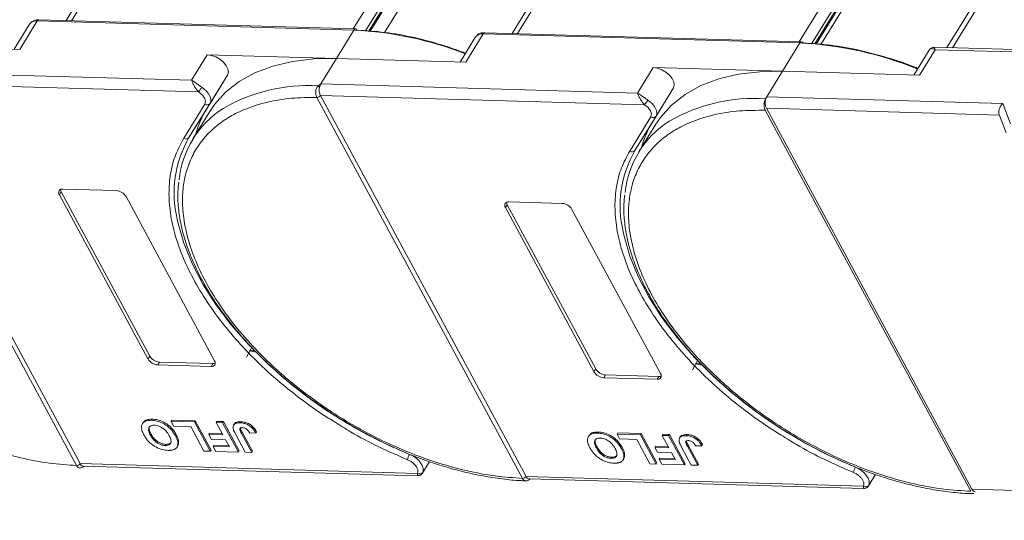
# Model space of a CAD drawing. Header units: millimetres. Extents: x 2854 to 4324, y 357 to 1390.
# Tile 42 of 45: x 4008 to 4092, y 1103 to 1146. Entities that reach past the tile are written whole.
import ezdxf

# ---------------------------------------------------------------- set-up
doc = ezdxf.new("R2010")
doc.units = ezdxf.units.MM
doc.linetypes.add('PHANTOM2', pattern=[31.75, 15.875, -3.175, 3.175, -3.175, 3.175, -3.175])

msp = doc.modelspace()

# ---------------------------------------------------------------- linework, layer by layer
at = {"color": 7, "linetype": 'Continuous', "lineweight": 15}
for p, q in [((4040.759, 1193.59), (4011.495, 1146.118)), ((4011.968, 1146.104), (4041.448, 1193.925)), ((4065.631, 1193.23), (4036.151, 1145.409)), ((4037.21, 1145.239), (4066.474, 1192.711)), ((4037.487, 1145.217), (4066.609, 1192.459)), ((4079.036, 1192.489), (4049.772, 1145.018)), ((4050.245, 1145.004), (4079.724, 1192.825)), ((4037.602, 1145.208), (4066.622, 1192.284)), ((4038.839, 1145.109), (4067.725, 1191.966)), ((4103.908, 1192.13), (4074.428, 1144.309)), ((4075.486, 1144.139), (4104.751, 1191.61)), ((4087.577, 1143.786), (4117.144, 1191.749)), ((4075.764, 1144.117), (4104.886, 1191.359)), ((4075.878, 1144.108), (4104.899, 1191.183)), ((4076.285, 1144.075), (4105.145, 1190.89)), ((4116.456, 1191.413), (4087.104, 1143.799)), ((4007.522, 1143.654), (4009.022, 1146.087)), ((4009.022, 1146.087), (4036.209, 1145.305)), ((4036.355, 1145.403), (4009.168, 1146.185)), ((4008.373, 1145.815), (4007.049, 1143.668)), ((4036.209, 1145.305), (4034.709, 1142.872)), ((4074.631, 1144.303), (4047.444, 1145.085)), ((4046.65, 1144.715), (4045.326, 1142.567)), ((4045.799, 1142.554), (4047.299, 1144.986)), ((4047.299, 1144.986), (4074.486, 1144.205)), ((3996.432, 1143.973), (4007.522, 1143.654)), ((4074.486, 1144.205), (4072.986, 1141.772)), ((4085.585, 1143.597), (4084.26, 1141.448)), ((4084.734, 1141.434), (4086.083, 1143.624)), ((4126.615, 1142.664), (4086.007, 1143.831)), ((4086.083, 1143.624), (4126.324, 1142.467)), ((4023.619, 1143.191), (4022.27, 1141.002)), ((4034.709, 1142.872), (4023.619, 1143.191)), ((4033.36, 1140.683), (4034.709, 1142.872)), ((4034.709, 1142.872), (4045.799, 1142.554)), ((4022.27, 1141.002), (3995.083, 1141.783)), ((4061.896, 1142.091), (4060.547, 1139.901)), ((4072.986, 1141.772), (4061.896, 1142.091)), ((4071.636, 1139.583), (4072.986, 1141.772)), ((4072.986, 1141.772), (4084.734, 1141.434)), ((4025.354, 1141.451), (4023.542, 1138.509)), ((4023.854, 1139.018), (4025.354, 1141.451)), ((4012.391, 1107.934), (3994.75, 1140.628)), ((3995.054, 1140.794), (4022.88, 1139.994)), ((3995.055, 1140.793), (4012.696, 1108.098)), ((4033.121, 1140.516), (4033.36, 1140.683)), ((4060.547, 1139.901), (4033.36, 1140.683)), ((4063.631, 1140.35), (4061.818, 1137.409)), ((4062.131, 1137.918), (4063.631, 1140.35)), ((4033.027, 1139.528), (4033.026, 1139.529)), ((4050.668, 1106.833), (4033.027, 1139.528)), ((4033.331, 1139.694), (4061.157, 1138.894)), ((4033.332, 1139.693), (4050.973, 1106.998)), ((4071.531, 1139.412), (4071.636, 1139.583)), ((4091.895, 1139), (4071.636, 1139.583)), ((4021.594, 1136.017), (4023.407, 1138.958)), ((4022.042, 1136.077), (4023.854, 1139.018)), ((4022.042, 1136.077), (4023.542, 1138.509)), ((4023.84, 1138.327), (4022.385, 1135.967)), ((4089.145, 1105.726), (4071.503, 1138.423)), ((4071.608, 1138.593), (4089.25, 1105.897)), ((4071.608, 1138.593), (4091.599, 1138.018)), ((4092.559, 1137.248), (4091.895, 1139)), ((4059.871, 1134.917), (4061.683, 1137.858)), ((4060.319, 1134.977), (4062.131, 1137.918)), ((4091.577, 1138.075), (4092.176, 1136.497)), ((4060.319, 1134.977), (4061.818, 1137.409)), ((4062.117, 1137.226), (4060.662, 1134.867)), ((4011.23, 1131.663), (4015.8, 1131.531)), ((4011.08, 1131.419), (4010.93, 1131.176)), ((4018.53, 1117.091), (4010.93, 1131.176)), ((4011.08, 1131.419), (4018.68, 1117.335)), ((4016.643, 1131.012), (4024.243, 1116.927)), ((4049.357, 1130.319), (4049.207, 1130.076)), ((4056.807, 1115.991), (4049.207, 1130.076)), ((4049.357, 1130.319), (4056.957, 1116.234)), ((4049.507, 1130.562), (4054.077, 1130.431)), ((4054.92, 1129.911), (4062.52, 1115.827)), ((4018.68, 1117.335), (4018.53, 1117.091)), ((4027.785, 1117.662), (4027.283, 1117.774)), ((4027.745, 1117.737), (4027.313, 1117.833)), ((4019.523, 1116.815), (4019.373, 1116.572)), ((4023.943, 1116.44), (4019.373, 1116.572)), ((4019.523, 1116.815), (4024.093, 1116.684)), ((4024.093, 1116.684), (4023.943, 1116.44)), ((4066.062, 1116.562), (4065.56, 1116.673)), ((4066.021, 1116.637), (4065.59, 1116.733)), ((4056.957, 1116.234), (4056.807, 1115.991)), ((4057.8, 1115.715), (4057.65, 1115.471)), ((4057.8, 1115.715), (4062.37, 1115.583)), ((4062.37, 1115.583), (4062.22, 1115.34)), ((4062.22, 1115.34), (4057.65, 1115.471)), ((4018.109, 1111.619), (4018.049, 1111.521)), ((4018.898, 1111.913), (4018.838, 1111.815)), ((4020.507, 1111.736), (4020.567, 1111.833)), ((4020.507, 1111.736), (4020.733, 1111.316)), ((4022.521, 1111.678), (4020.507, 1111.736)), ((4020.567, 1111.833), (4022.581, 1111.775)), ((4020.733, 1111.316), (4022.198, 1111.274)), ((4022.198, 1111.274), (4023.329, 1109.178)), ((4022.581, 1111.775), (4022.521, 1111.678)), ((4023.878, 1109.163), (4022.521, 1111.678)), ((4022.581, 1111.775), (4023.938, 1109.26)), ((4024.389, 1111.624), (4024.449, 1111.721)), ((4024.389, 1111.624), (4024.963, 1110.56)), ((4024.938, 1111.608), (4024.389, 1111.624)), ((4024.449, 1111.721), (4024.998, 1111.706)), ((4024.998, 1111.706), (4024.938, 1111.608)), ((4026.295, 1109.093), (4024.938, 1111.608)), ((4024.998, 1111.706), (4026.355, 1109.19)), ((4025.93, 1111.49), (4025.87, 1111.393)), ((4026.516, 1111.694), (4026.456, 1111.596)), ((4018.797, 1110.637), (4018.737, 1110.54)), ((4020.884, 1110.502), (4020.944, 1110.599)), ((4023.755, 1110.595), (4023.815, 1110.692)), ((4023.755, 1110.595), (4023.981, 1110.176)), ((4024.963, 1110.56), (4023.755, 1110.595)), ((4023.815, 1110.692), (4024.909, 1110.661)), ((4026.026, 1110.662), (4026.881, 1109.076)), ((4026.552, 1110.688), (4026.612, 1110.786)), ((4027.431, 1109.061), (4026.552, 1110.688)), ((4026.612, 1110.786), (4027.491, 1109.158)), ((4027.258, 1110.716), (4027.79, 1110.733)), ((4027.79, 1110.733), (4027.85, 1110.83)), ((4056.386, 1110.518), (4056.326, 1110.421)), ((4057.174, 1110.812), (4057.115, 1110.715)), ((4058.784, 1110.635), (4058.844, 1110.733)), ((4058.784, 1110.635), (4059.01, 1110.216)), ((4060.798, 1110.577), (4058.784, 1110.635)), ((4058.844, 1110.733), (4060.858, 1110.675)), ((4060.858, 1110.675), (4060.798, 1110.577)), ((4062.155, 1108.062), (4060.798, 1110.577)), ((4060.858, 1110.675), (4062.215, 1108.16)), ((4062.666, 1110.524), (4062.726, 1110.621)), ((4063.215, 1110.508), (4062.666, 1110.524)), ((4062.666, 1110.524), (4063.24, 1109.46)), ((4062.726, 1110.621), (4063.275, 1110.605)), ((4063.275, 1110.605), (4063.215, 1110.508)), ((4064.572, 1107.993), (4063.215, 1110.508)), ((4063.275, 1110.605), (4064.632, 1108.09)), ((4064.792, 1110.593), (4064.732, 1110.496)), ((4020.005, 1109.655), (4020.065, 1109.752)), ((4021.023, 1109.526), (4021.083, 1109.623)), ((4021.162, 1109.963), (4021.102, 1109.866)), ((4023.981, 1110.176), (4025.189, 1110.141)), ((4024.128, 1109.568), (4024.188, 1109.665)), ((4024.128, 1109.568), (4024.354, 1109.149)), ((4025.52, 1109.528), (4024.128, 1109.568)), ((4024.188, 1109.665), (4025.466, 1109.629)), ((4025.189, 1110.141), (4025.52, 1109.528)), ((4059.01, 1110.216), (4060.475, 1110.174)), ((4060.475, 1110.174), (4061.606, 1108.078)), ((4062.031, 1109.494), (4062.091, 1109.592)), ((4062.091, 1109.592), (4063.186, 1109.56)), ((4064.207, 1110.39), (4064.147, 1110.293)), ((4064.303, 1109.561), (4065.158, 1107.976)), ((4064.829, 1109.588), (4064.889, 1109.685)), ((4065.707, 1107.96), (4064.829, 1109.588)), ((4064.889, 1109.685), (4065.767, 1108.057)), ((4065.535, 1109.616), (4066.067, 1109.632)), ((4066.067, 1109.632), (4066.127, 1109.73)), ((4023.329, 1109.178), (4023.878, 1109.163)), ((4023.878, 1109.163), (4023.938, 1109.26)), ((4024.354, 1109.149), (4026.295, 1109.093)), ((4026.295, 1109.093), (4026.355, 1109.19)), ((4026.881, 1109.076), (4027.431, 1109.061)), ((4027.491, 1109.158), (4027.431, 1109.061)), ((4057.073, 1109.537), (4057.013, 1109.44)), ((4059.161, 1109.401), (4059.221, 1109.499)), ((4059.439, 1108.863), (4059.379, 1108.766)), ((4062.031, 1109.494), (4062.258, 1109.075)), ((4063.24, 1109.46), (4062.031, 1109.494)), ((4062.258, 1109.075), (4063.466, 1109.04)), ((4063.466, 1109.04), (4063.797, 1108.428)), ((4012.392, 1107.932), (4012.391, 1107.934)), ((4012.696, 1108.098), (4012.697, 1108.097)), ((4041.656, 1107.265), (4012.697, 1108.097)), ((4012.977, 1107.884), (4041.664, 1107.06)), ((4042.086, 1107.294), (4042.687, 1108.268)), ((4058.281, 1108.555), (4058.341, 1108.652)), ((4059.3, 1108.425), (4059.36, 1108.523)), ((4061.606, 1108.078), (4062.155, 1108.062)), ((4062.155, 1108.062), (4062.215, 1108.16)), ((4062.405, 1108.468), (4062.465, 1108.565)), ((4062.405, 1108.468), (4062.631, 1108.049)), ((4063.797, 1108.428), (4062.405, 1108.468)), ((4062.465, 1108.565), (4063.742, 1108.528)), ((4062.631, 1108.049), (4064.572, 1107.993)), ((4064.572, 1107.993), (4064.632, 1108.09)), ((4065.158, 1107.976), (4065.707, 1107.96)), ((4065.767, 1108.057), (4065.707, 1107.96)), ((4080.363, 1106.194), (4080.964, 1107.168)), ((4050.669, 1106.832), (4050.668, 1106.833)), ((4050.973, 1106.998), (4050.974, 1106.997)), ((4079.932, 1106.165), (4050.974, 1106.997)), ((4051.253, 1106.784), (4079.941, 1105.959)), ((4108.986, 1105.329), (4089.25, 1105.897))]:
    msp.add_line(p, q, dxfattribs=at)
at = {"color": 7, "linetype": 'Continuous', "lineweight": 15, "flags": 128}
for points in [[(4025.354, 1141.451), (4025.426, 1141.682), (4025.389, 1141.957), (4025.246, 1142.251), (4025.01, 1142.54), (4024.701, 1142.798), (4024.346, 1143.003), (4023.974, 1143.138), (4023.619, 1143.191)], [(4023.84, 1138.327), (4024.239, 1138.912), (4025.196, 1139.977), (4026.358, 1140.89), (4027.711, 1141.639), (4029.24, 1142.218), (4030.929, 1142.619), (4032.759, 1142.838), (4034.709, 1142.872)], [(4063.631, 1140.35), (4063.703, 1140.582), (4063.666, 1140.856), (4063.523, 1141.151), (4063.287, 1141.439), (4062.978, 1141.698), (4062.623, 1141.903), (4062.251, 1142.038), (4061.896, 1142.091)], [(4062.117, 1137.226), (4062.515, 1137.812), (4063.473, 1138.877), (4064.635, 1139.789), (4065.988, 1140.539), (4067.517, 1141.117), (4069.206, 1141.518), (4071.035, 1141.737), (4072.986, 1141.772)], [(4023.152, 1140.399), (4023.363, 1140.242), (4023.549, 1140.068), (4023.703, 1139.882), (4023.82, 1139.692), (4023.895, 1139.504), (4023.927, 1139.324), (4023.913, 1139.161), (4023.854, 1139.018)], [(4061.429, 1139.298), (4061.64, 1139.142), (4061.826, 1138.967), (4061.98, 1138.782), (4062.097, 1138.591), (4062.172, 1138.403), (4062.204, 1138.224), (4062.19, 1138.06), (4062.131, 1137.918)], [(4040.974, 1108.894), (4038.777, 1109.872), (4036.619, 1110.994), (4034.52, 1112.25), (4032.503, 1113.625), (4030.59, 1115.106), (4028.801, 1116.676), (4027.154, 1118.319), (4025.667, 1120.018), (4024.356, 1121.755), (4023.235, 1123.511), (4022.315, 1125.267), (4021.606, 1127.006), (4021.116, 1128.709), (4021.035, 1129.09)], [(4079.25, 1107.794), (4077.054, 1108.771), (4074.895, 1109.894), (4072.797, 1111.149), (4070.78, 1112.525), (4068.867, 1114.005), (4067.078, 1115.575), (4065.431, 1117.219), (4063.944, 1118.918), (4062.633, 1120.654), (4061.512, 1122.41), (4060.592, 1124.167), (4059.883, 1125.906), (4059.393, 1127.609), (4059.312, 1127.99)], [(4027.437, 1118.09), (4027.331, 1117.87), (4026.986, 1117.248)], [(4065.714, 1116.99), (4065.608, 1116.769), (4065.263, 1116.148)], [(4040.974, 1108.894), (4041.253, 1108.758), (4041.514, 1108.585), (4041.744, 1108.384), (4041.931, 1108.165), (4042.067, 1107.94), (4042.144, 1107.719), (4042.158, 1107.514), (4042.109, 1107.334)], [(4079.25, 1107.794), (4079.529, 1107.657), (4079.79, 1107.484), (4080.021, 1107.283), (4080.208, 1107.065), (4080.344, 1106.84), (4080.421, 1106.619), (4080.435, 1106.413), (4080.386, 1106.234)]]:
    msp.add_lwpolyline(points, dxfattribs=at)
at = {"color": 7, "linetype": 'Continuous', "lineweight": 15}
for centre, radius, start, end in [((4008.926, 1145.405), 0.688, 81.96358, 143.42725), ((4009.18, 1146.009), 0.176, 94.04353, 153.96822), ((4036.367, 1145.228), 0.176, 94.04353, 153.96822), ((4034.78, 1115.2), 30.139, 68.6387, 87.2827), ((4036.335, 1145.232), 0.173, 22.0518, 83.33731), ((4047.457, 1144.909), 0.176, 94.04353, 153.96822), ((4047.202, 1144.305), 0.688, 81.96358, 143.42725), ((4074.644, 1144.127), 0.176, 94.04353, 153.96822), ((4074.611, 1144.132), 0.173, 22.0518, 83.33731), ((4073.023, 1113.858), 30.382, 67.65228, 87.24033), ((4017.961, 1143.598), 6.098, 323.77082, 328.35685), ((4032.26, 1126.051), 14.491, 86.59204, 120.13559), ((4032.726, 1139.979), 0.667, 38.2755, 53.68319), ((4033.02, 1139.907), 0.378, 270.93814, 325.57), ((4033.02, 1139.905), 0.377, 270.96032, 325.74097), ((4056.238, 1142.497), 6.098, 323.77082, 328.35685), ((4070.57, 1124.847), 14.598, 86.22155, 120.02369), ((4072.577, 1139.06), 1.076, 150.95613, 205.74517), ((4029.382, 1131.654), 8.207, 122.40058, 174.33401), ((4030.522, 1134.232), 8.187, 148.49752, 165.16287), ((4023.6, 1139.217), 0.323, 233.16695, 321.99372), ((4067.661, 1130.552), 8.209, 122.3765, 174.28529), ((4061.877, 1138.116), 0.323, 233.16695, 321.99372), ((4068.799, 1133.131), 8.187, 148.49752, 165.16287), ((4030.364, 1131.312), 9.59, 150.2055, 193.3954), ((4021.788, 1136.276), 0.323, 233.16695, 321.99372), ((4068.641, 1130.212), 9.59, 150.2055, 193.3954), ((4060.064, 1135.175), 0.323, 233.16695, 321.99372), ((4011.173, 1131.362), 0.306, 79.14736, 217.56468), ((4011.465, 1131.645), 0.446, 182.64256, 210.45521), ((4015.721, 1130.458), 1.076, 30.95613, 85.74517), ((4049.449, 1130.262), 0.306, 79.14736, 217.56468), ((4049.742, 1130.545), 0.446, 182.64256, 210.45521), ((4053.997, 1129.358), 1.076, 30.95613, 85.74517), ((4019.603, 1117.888), 1.076, 210.95613, 265.74517), ((4019.453, 1117.645), 1.076, 210.95613, 265.74517), ((4024.001, 1116.741), 0.306, 259.14736, 37.56468), ((4024.122, 1117.129), 0.446, 266.24921, 294.05501), ((4057.729, 1116.544), 1.076, 210.95613, 265.74517), ((4057.879, 1116.788), 1.076, 210.95613, 265.74517), ((4062.278, 1115.64), 0.306, 259.14736, 37.56468), ((4062.399, 1116.028), 0.446, 266.24921, 294.05501), ((4042.042, 1108.239), 1.254, 148.485, 171.00747), ((4012.385, 1108.31), 0.377, 270.96032, 325.74097), ((4012.386, 1108.308), 0.376, 270.98033, 325.91135), ((4041.845, 1107.541), 0.335, 235.49296, 321.92989), ((4080.319, 1107.138), 1.254, 148.485, 171.00747), ((4050.662, 1107.21), 0.377, 270.96032, 325.74097), ((4050.663, 1107.208), 0.376, 270.98033, 325.91135), ((4080.122, 1106.441), 0.335, 235.49296, 321.92989), ((4089.564, 1106.018), 0.336, 201.09482, 264.2943)]:
    msp.add_arc(centre, radius, start, end, dxfattribs=at)
msp.add_ellipse((4092.166, 1138.497), major_axis=(0.441, 0.619), ratio=0.715737, start_param=1.232087, end_param=2.802883, dxfattribs=at)
at = {"color": 3, "linetype": 'PHANTOM2', "lineweight": 9, "ltscale": 1.030123}
msp.add_spline([(4006.214, 1209.464), (4014.624, 1182.23), (3995.8, 1146.585), (4004.238, 1103.234)], degree=3, dxfattribs=at)
at = {"color": 7, "linetype": 'Continuous', "lineweight": 15}
for points, knots in [([(4009.169, 1146.178), (4009.143, 1146.181), (4009.013, 1146.194), (4008.793, 1146.146), (4008.532, 1146.028), (4008.428, 1145.877), (4008.38, 1145.808)], [0, 0, 0, 0, 0.07976, 0.393066, 0.724539, 1, 1, 1, 1]), ([(4045.791, 1143.321), (4045.214, 1143.533), (4043.738, 1144.074), (4041.405, 1144.688), (4038.856, 1145.159), (4037.274, 1145.251), (4036.494, 1145.297)], [0, 0, 0, 0, 0.180169, 0.461291, 0.734758, 1, 1, 1, 1]), ([(4047.446, 1145.078), (4047.42, 1145.081), (4047.29, 1145.094), (4047.07, 1145.045), (4046.809, 1144.928), (4046.705, 1144.776), (4046.657, 1144.707)], [0, 0, 0, 0, 0.07976, 0.393066, 0.724539, 1, 1, 1, 1]), ([(4084.611, 1142.017), (4084.557, 1142.04), (4083.802, 1142.363), (4082.14, 1142.915), (4079.682, 1143.595), (4077.133, 1144.057), (4075.551, 1144.15), (4074.771, 1144.196)], [0, 0, 0, 0, 0.016207, 0.224204, 0.490227, 0.749005, 1, 1, 1, 1]), ([(4085.563, 1143.556), (4085.588, 1143.597), (4085.645, 1143.687), (4085.801, 1143.74), (4085.972, 1143.669), (4086.083, 1143.624)], [0, 0, 0, 0, 0.227072, 0.501587, 1, 1, 1, 1]), ([(4086.006, 1143.831), (4085.955, 1143.828), (4085.867, 1143.823), (4085.721, 1143.757), (4085.653, 1143.68), (4085.617, 1143.639)], [0, 0, 0, 0, 0.389383, 0.666862, 1, 1, 1, 1]), ([(4086.006, 1143.826), (4086.006, 1143.828), (4086.006, 1143.847), (4086.024, 1143.781), (4086.063, 1143.676), (4086.083, 1143.624)], [0, 0, 0, 0, 0.044563, 0.521846, 1, 1, 1, 1]), ([(4022.27, 1141.002), (4022.397, 1140.925), (4022.595, 1140.807), (4022.906, 1140.57), (4023.076, 1140.452), (4023.152, 1140.399)], [0, 0, 0, 0, 0.498413, 0.772928, 1, 1, 1, 1]), ([(4022.88, 1139.994), (4022.81, 1140.071), (4022.66, 1140.236), (4022.487, 1140.526), (4022.352, 1140.798), (4022.297, 1140.934), (4022.27, 1141.002)], [0, 0, 0, 0, 0.234359, 0.498216, 0.748481, 1, 1, 1, 1]), ([(4033.026, 1139.529), (4033.003, 1139.579), (4032.962, 1139.668), (4032.927, 1139.841), (4032.919, 1140.01), (4032.941, 1140.173), (4032.981, 1140.308), (4033.04, 1140.426), (4033.096, 1140.488), (4033.121, 1140.516)], [0, 0, 0, 0, 0.1718456, 0.312445, 0.4991009, 0.6298393, 0.7575038, 0.8890244, 1, 1, 1, 1]), ([(4033.25, 1140.392), (4033.239, 1140.315), (4033.217, 1140.16), (4033.242, 1139.924), (4033.29, 1139.773), (4033.325, 1139.704), (4033.331, 1139.694)], [0, 0, 0, 0, 0.313343, 0.6267, 0.940056, 1, 1, 1, 1]), ([(4050.668, 1106.833), (4049.902, 1106.885), (4048.346, 1106.991), (4045.846, 1107.465), (4043.437, 1108.132), (4041.18, 1108.942), (4039.11, 1109.833), (4037.055, 1110.867), (4034.37, 1112.426), (4031.837, 1114.214), (4029.547, 1116.163), (4027.825, 1117.822), (4026.162, 1119.681), (4024.653, 1121.704), (4023.435, 1123.71), (4022.492, 1125.708), (4021.831, 1127.707), (4021.509, 1129.527), (4021.466, 1131.138), (4021.636, 1132.542), (4022.017, 1133.859), (4022.807, 1135.476), (4024.002, 1136.841), (4025.551, 1137.907), (4026.991, 1138.611), (4028.745, 1139.158), (4030.803, 1139.502), (4032.293, 1139.519), (4033.027, 1139.528)], [0, 0, 0, 0, 0.038862, 0.078912, 0.1200677, 0.1522272, 0.1843815, 0.2172151, 0.2500433, 0.3156185, 0.347778, 0.3799323, 0.4210926, 0.4611415, 0.5, 0.5388632, 0.578912, 0.6200677, 0.6522272, 0.6843815, 0.7172151, 0.7500433, 0.8156185, 0.847778, 0.8799323, 0.9210926, 0.9611404, 1, 1, 1, 1]), ([(4033.331, 1139.694), (4033.331, 1139.693), (4033.331, 1139.693), (4033.331, 1139.693), (4033.332, 1139.693), (4033.332, 1139.693)], [0, 0, 0, 0, 0.384665, 0.692332, 1, 1, 1, 1]), ([(4060.547, 1139.901), (4060.674, 1139.825), (4060.872, 1139.706), (4061.183, 1139.47), (4061.353, 1139.352), (4061.429, 1139.298)], [0, 0, 0, 0, 0.498413, 0.772928, 1, 1, 1, 1]), ([(4061.157, 1138.894), (4061.086, 1138.971), (4060.937, 1139.136), (4060.764, 1139.426), (4060.629, 1139.698), (4060.574, 1139.834), (4060.547, 1139.901)], [0, 0, 0, 0, 0.234359, 0.498216, 0.748481, 1, 1, 1, 1]), ([(4071.503, 1138.423), (4071.476, 1138.485), (4071.421, 1138.609), (4071.392, 1138.843), (4071.406, 1139.08), (4071.458, 1139.278), (4071.511, 1139.374), (4071.531, 1139.412)], [0, 0, 0, 0, 0.2146939, 0.4293877, 0.6440816, 0.8587754, 1, 1, 1, 1]), ([(4089.145, 1105.726), (4088.378, 1105.772), (4086.819, 1105.863), (4084.31, 1106.322), (4081.888, 1106.976), (4079.615, 1107.78), (4077.528, 1108.667), (4075.455, 1109.7), (4072.745, 1111.261), (4070.187, 1113.057), (4067.875, 1115.016), (4066.136, 1116.686), (4064.459, 1118.556), (4062.937, 1120.592), (4061.711, 1122.61), (4060.764, 1124.62), (4060.101, 1126.631), (4059.782, 1128.462), (4059.745, 1130.083), (4059.923, 1131.493), (4060.315, 1132.816), (4061.125, 1134.437), (4062.345, 1135.802), (4063.923, 1136.861), (4065.387, 1137.557), (4067.168, 1138.091), (4069.254, 1138.418), (4070.761, 1138.421), (4071.503, 1138.423)], [0, 0, 0, 0, 0.038823, 0.07885, 0.119997, 0.152169, 0.184336, 0.217193, 0.250044, 0.315664, 0.347836, 0.380003, 0.421155, 0.461181, 0.5, 0.538824, 0.57885, 0.619997, 0.652169, 0.684336, 0.717193, 0.750044, 0.815664, 0.847836, 0.880003, 0.921155, 0.961179, 1, 1, 1, 1]), ([(4022.692, 1123.462), (4022.341, 1124.122), (4021.631, 1125.459), (4020.902, 1127.447), (4020.44, 1129.4), (4020.281, 1131.27), (4020.425, 1133.009), (4020.836, 1134.615), (4021.341, 1135.55), (4021.594, 1136.017)], [0, 0, 0, 0, 0.1406586, 0.2846716, 0.4296801, 0.5746886, 0.7187015, 0.8593462, 1, 1, 1, 1]), ([(4060.968, 1122.362), (4060.617, 1123.022), (4059.907, 1124.358), (4059.179, 1126.347), (4058.717, 1128.299), (4058.557, 1130.169), (4058.702, 1131.909), (4059.113, 1133.515), (4059.618, 1134.45), (4059.871, 1134.917)], [0, 0, 0, 0, 0.1406586, 0.2846716, 0.4296801, 0.5746886, 0.7187015, 0.8593462, 1, 1, 1, 1]), ([(4021.172, 1132.266), (4021.14, 1131.998), (4021.057, 1131.28), (4021.122, 1130.045), (4021.345, 1128.581), (4021.748, 1127.081), (4022.318, 1125.56), (4023.048, 1124.031), (4023.931, 1122.507), (4024.956, 1121), (4026.11, 1119.525), (4027.375, 1118.1), (4028.719, 1116.75), (4030.097, 1115.507), (4031.365, 1114.469), (4032.54, 1113.584), (4033.73, 1112.744), (4034.604, 1112.19), (4035.087, 1111.884)], [0, 0, 0, 0, 0.0415696, 0.1114246, 0.181343, 0.2512344, 0.3210272, 0.390661, 0.4600616, 0.5291534, 0.597797, 0.6657222, 0.7323442, 0.7961451, 0.8552231, 0.8974043, 0.9432711, 1, 1, 1, 1]), ([(4059.449, 1131.173), (4059.418, 1130.902), (4059.334, 1130.182), (4059.399, 1128.944), (4059.621, 1127.481), (4060.025, 1125.981), (4060.595, 1124.46), (4061.325, 1122.931), (4062.208, 1121.406), (4063.233, 1119.899), (4064.387, 1118.425), (4065.651, 1116.999), (4066.996, 1115.649), (4068.374, 1114.406), (4069.642, 1113.369), (4070.817, 1112.483), (4072.006, 1111.644), (4072.881, 1111.09), (4073.364, 1110.784)], [0, 0, 0, 0, 0.041894, 0.111725, 0.18162, 0.251488, 0.321257, 0.390867, 0.460244, 0.529313, 0.597933, 0.665835, 0.732435, 0.796214, 0.855272, 0.897439, 0.94329, 1, 1, 1, 1]), ([(4034.594, 1111.654), (4034.232, 1111.874), (4033.062, 1112.586), (4031.202, 1113.958), (4029.057, 1115.731), (4027.115, 1117.6), (4025.396, 1119.522), (4023.892, 1121.48), (4023.092, 1122.801), (4022.692, 1123.462)], [0, 0, 0, 0, 0.0703344, 0.2278279, 0.3853214, 0.5417336, 0.6944823, 0.8472514, 1, 1, 1, 1]), ([(4072.87, 1110.553), (4072.509, 1110.773), (4071.339, 1111.486), (4069.479, 1112.858), (4067.333, 1114.631), (4065.392, 1116.499), (4063.673, 1118.422), (4062.169, 1120.38), (4061.368, 1121.701), (4060.968, 1122.362)], [0, 0, 0, 0, 0.0703344, 0.2278279, 0.3853214, 0.5417336, 0.6944823, 0.8472514, 1, 1, 1, 1]), ([(4018.181, 1110.568), (4018.147, 1110.635), (4018.043, 1110.837), (4017.951, 1111.157), (4017.995, 1111.483), (4018.196, 1111.709), (4018.5, 1111.812), (4018.736, 1111.814), (4018.838, 1111.815)], [0, 0, 0, 0, 0.101888, 0.307343, 0.492963, 0.678647, 0.860791, 1, 1, 1, 1]), ([(4018.121, 1111.61), (4018.167, 1111.675), (4018.269, 1111.82), (4018.562, 1111.908), (4018.796, 1111.911), (4018.898, 1111.913)], [0, 0, 0, 0, 0.315977, 0.703684, 1, 1, 1, 1]), ([(4019.065, 1111.396), (4018.99, 1111.394), (4018.841, 1111.389), (4018.674, 1111.305), (4018.575, 1111.162), (4018.565, 1110.926), (4018.649, 1110.707), (4018.724, 1110.564), (4018.737, 1110.54)], [0, 0, 0, 0, 0.159091, 0.319451, 0.485991, 0.660682, 0.944289, 1, 1, 1, 1]), ([(4018.797, 1110.637), (4018.763, 1110.704), (4018.669, 1110.892), (4018.599, 1111.145), (4018.668, 1111.274), (4018.69, 1111.316)], [0, 0, 0, 0, 0.271027, 0.764321, 1, 1, 1, 1]), ([(4018.838, 1111.815), (4018.915, 1111.811), (4019.149, 1111.798), (4019.578, 1111.691), (4020.066, 1111.435), (4020.502, 1111.071), (4020.746, 1110.748), (4020.86, 1110.546), (4020.884, 1110.502)], [0, 0, 0, 0, 0.102171, 0.30922, 0.51365, 0.692275, 0.932413, 1, 1, 1, 1]), ([(4018.898, 1111.913), (4018.975, 1111.908), (4019.209, 1111.895), (4019.638, 1111.788), (4020.126, 1111.532), (4020.562, 1111.168), (4020.806, 1110.845), (4020.92, 1110.643), (4020.944, 1110.599)], [0, 0, 0, 0, 0.102171, 0.30922, 0.51365, 0.692275, 0.932413, 1, 1, 1, 1]), ([(4020.344, 1110.501), (4020.305, 1110.568), (4020.198, 1110.754), (4019.975, 1111.016), (4019.662, 1111.233), (4019.378, 1111.356), (4019.179, 1111.39), (4019.08, 1111.395), (4019.065, 1111.396)], [0, 0, 0, 0, 0.159163, 0.441094, 0.61902, 0.796885, 0.968573, 1, 1, 1, 1]), ([(4025.83, 1111.138), (4025.827, 1111.2), (4025.821, 1111.323), (4025.913, 1111.471), (4026.111, 1111.588), (4026.326, 1111.593), (4026.456, 1111.596)], [0, 0, 0, 0, 0.20646, 0.413515, 0.645211, 1, 1, 1, 1]), ([(4025.939, 1111.485), (4025.951, 1111.509), (4025.99, 1111.588), (4026.176, 1111.683), (4026.387, 1111.69), (4026.516, 1111.694)], [0, 0, 0, 0, 0.148382, 0.484821, 1, 1, 1, 1]), ([(4026.456, 1111.596), (4026.533, 1111.591), (4026.711, 1111.58), (4027.013, 1111.491), (4027.306, 1111.322), (4027.589, 1111.062), (4027.711, 1110.862), (4027.79, 1110.733)], [0, 0, 0, 0, 0.155292, 0.353145, 0.543243, 0.704067, 1, 1, 1, 1]), ([(4026.516, 1111.694), (4026.593, 1111.689), (4026.771, 1111.677), (4027.073, 1111.589), (4027.366, 1111.419), (4027.649, 1111.16), (4027.771, 1110.96), (4027.85, 1110.83)], [0, 0, 0, 0, 0.155292, 0.353145, 0.543243, 0.704067, 1, 1, 1, 1]), ([(4040.804, 1108.435), (4039.978, 1108.793), (4038.327, 1109.51), (4036.242, 1110.606), (4035.03, 1111.376), (4034.594, 1111.654)], [0, 0, 0, 0, 0.390081, 0.780187, 1, 1, 1, 1]), ([(4035.087, 1111.884), (4035.759, 1111.484), (4036.702, 1110.924), (4038.129, 1110.18), (4039.354, 1109.587), (4040.825, 1108.949), (4042.372, 1108.357), (4043.986, 1107.826), (4045.636, 1107.375), (4047.298, 1107.016), (4048.947, 1106.769), (4050.169, 1106.641), (4050.817, 1106.632), (4050.943, 1106.631)], [0, 0, 0, 0, 0.130517, 0.183018, 0.269988, 0.35985, 0.455796, 0.555409, 0.657717, 0.76196, 0.867621, 0.974343, 1, 1, 1, 1]), ([(4012.391, 1107.934), (4011.625, 1107.986), (4010.069, 1108.091), (4007.569, 1108.566), (4005.16, 1109.232), (4002.946, 1110.027), (4001.618, 1110.596), (4000.979, 1110.891)], [0, 0, 0, 0, 0.038862, 0.078912, 0.1200677, 0.1522272, 0.1823833, 0.1823833, 0.1823833, 0.1823833]), ([(4020.238, 1109.236), (4020.16, 1109.24), (4019.926, 1109.253), (4019.499, 1109.362), (4019.014, 1109.617), (4018.577, 1109.98), (4018.326, 1110.31), (4018.209, 1110.518), (4018.181, 1110.568)], [0, 0, 0, 0, 0.101398, 0.306996, 0.506144, 0.685262, 0.924557, 1, 1, 1, 1]), ([(4018.737, 1110.54), (4018.775, 1110.473), (4018.872, 1110.304), (4019.066, 1110.064), (4019.336, 1109.855), (4019.605, 1109.722), (4019.834, 1109.665), (4019.96, 1109.658), (4020.005, 1109.655)], [0, 0, 0, 0, 0.159697, 0.4009, 0.570524, 0.740194, 0.908408, 1, 1, 1, 1]), ([(4020.065, 1109.752), (4019.985, 1109.759), (4019.827, 1109.772), (4019.561, 1109.863), (4019.306, 1110.013), (4019.044, 1110.249), (4018.892, 1110.466), (4018.812, 1110.61), (4018.797, 1110.637)], [0, 0, 0, 0, 0.160292, 0.321922, 0.490761, 0.657569, 0.933883, 1, 1, 1, 1]), ([(4020.005, 1109.655), (4020.079, 1109.657), (4020.229, 1109.66), (4020.4, 1109.74), (4020.503, 1109.879), (4020.517, 1110.108), (4020.435, 1110.327), (4020.359, 1110.472), (4020.344, 1110.501)], [0, 0, 0, 0, 0.159186, 0.319845, 0.483838, 0.656366, 0.932671, 1, 1, 1, 1]), ([(4020.884, 1110.502), (4020.902, 1110.468), (4020.938, 1110.401), (4020.986, 1110.297), (4021.03, 1110.19), (4021.066, 1110.08), (4021.093, 1109.971), (4021.099, 1109.901), (4021.102, 1109.866)], [0, 0, 0, 0, 0.15395, 0.308181, 0.478699, 0.649961, 0.824203, 1, 1, 1, 1]), ([(4020.944, 1110.599), (4020.962, 1110.565), (4020.998, 1110.498), (4021.046, 1110.394), (4021.09, 1110.287), (4021.126, 1110.178), (4021.153, 1110.068), (4021.159, 1109.998), (4021.162, 1109.963)], [0, 0, 0, 0, 0.15395, 0.308181, 0.478699, 0.649961, 0.824203, 1, 1, 1, 1]), ([(4026.026, 1110.662), (4026.008, 1110.695), (4025.973, 1110.762), (4025.929, 1110.853), (4025.894, 1110.932), (4025.868, 1111.002), (4025.843, 1111.071), (4025.835, 1111.116), (4025.83, 1111.138)], [0, 0, 0, 0, 0.20827, 0.416707, 0.561481, 0.706573, 0.852825, 1, 1, 1, 1]), ([(4026.646, 1111.178), (4026.598, 1111.177), (4026.52, 1111.176), (4026.442, 1111.138), (4026.406, 1111.08), (4026.426, 1110.928), (4026.497, 1110.793), (4026.552, 1110.688)], [0, 0, 0, 0, 0.189329, 0.302222, 0.415612, 0.548732, 1, 1, 1, 1]), ([(4026.484, 1111.193), (4026.481, 1111.188), (4026.463, 1111.163), (4026.493, 1111.021), (4026.56, 1110.888), (4026.612, 1110.786)], [0, 0, 0, 0, 0.05409, 0.269563, 1, 1, 1, 1]), ([(4027.015, 1111.031), (4026.977, 1111.059), (4026.906, 1111.113), (4026.784, 1111.161), (4026.7, 1111.176), (4026.656, 1111.178), (4026.646, 1111.178)], [0, 0, 0, 0, 0.330398, 0.624767, 0.917361, 1, 1, 1, 1]), ([(4027.258, 1110.716), (4027.248, 1110.733), (4027.228, 1110.767), (4027.195, 1110.818), (4027.159, 1110.871), (4027.118, 1110.925), (4027.072, 1110.98), (4027.034, 1111.014), (4027.015, 1111.031)], [0, 0, 0, 0, 0.155996, 0.312125, 0.480895, 0.650212, 0.823248, 1, 1, 1, 1]), ([(4056.458, 1109.468), (4056.423, 1109.535), (4056.32, 1109.737), (4056.227, 1110.056), (4056.272, 1110.383), (4056.473, 1110.608), (4056.777, 1110.711), (4057.012, 1110.714), (4057.115, 1110.715)], [0, 0, 0, 0, 0.101888, 0.307343, 0.492963, 0.678647, 0.860791, 1, 1, 1, 1]), ([(4056.398, 1110.51), (4056.444, 1110.575), (4056.545, 1110.719), (4056.839, 1110.807), (4057.073, 1110.811), (4057.174, 1110.812)], [0, 0, 0, 0, 0.315977, 0.703684, 1, 1, 1, 1]), ([(4057.115, 1110.715), (4057.192, 1110.711), (4057.426, 1110.697), (4057.855, 1110.59), (4058.343, 1110.334), (4058.779, 1109.97), (4059.023, 1109.648), (4059.136, 1109.446), (4059.161, 1109.401)], [0, 0, 0, 0, 0.102171, 0.30922, 0.51365, 0.692275, 0.932413, 1, 1, 1, 1]), ([(4057.174, 1110.812), (4057.252, 1110.808), (4057.486, 1110.794), (4057.915, 1110.688), (4058.403, 1110.432), (4058.839, 1110.068), (4059.083, 1109.745), (4059.196, 1109.543), (4059.221, 1109.499)], [0, 0, 0, 0, 0.102171, 0.30922, 0.51365, 0.692275, 0.932413, 1, 1, 1, 1]), ([(4064.107, 1110.038), (4064.104, 1110.099), (4064.098, 1110.223), (4064.19, 1110.37), (4064.388, 1110.488), (4064.603, 1110.493), (4064.732, 1110.496)], [0, 0, 0, 0, 0.20646, 0.413515, 0.645211, 1, 1, 1, 1]), ([(4064.216, 1110.384), (4064.228, 1110.409), (4064.267, 1110.488), (4064.452, 1110.582), (4064.664, 1110.589), (4064.792, 1110.593)], [0, 0, 0, 0, 0.148382, 0.484821, 1, 1, 1, 1]), ([(4064.732, 1110.496), (4064.81, 1110.491), (4064.988, 1110.48), (4065.289, 1110.391), (4065.583, 1110.221), (4065.866, 1109.962), (4065.988, 1109.762), (4066.067, 1109.632)], [0, 0, 0, 0, 0.155292, 0.353145, 0.543243, 0.704067, 1, 1, 1, 1]), ([(4064.792, 1110.593), (4064.87, 1110.588), (4065.048, 1110.577), (4065.349, 1110.488), (4065.643, 1110.319), (4065.926, 1110.059), (4066.048, 1109.859), (4066.127, 1109.73)], [0, 0, 0, 0, 0.155292, 0.353145, 0.543243, 0.704067, 1, 1, 1, 1]), ([(4079.081, 1107.334), (4078.255, 1107.693), (4076.603, 1108.409), (4074.519, 1109.506), (4073.307, 1110.276), (4072.87, 1110.553)], [0, 0, 0, 0, 0.390081, 0.780187, 1, 1, 1, 1]), ([(4073.364, 1110.784), (4074.036, 1110.384), (4074.979, 1109.823), (4076.406, 1109.08), (4077.631, 1108.487), (4079.102, 1107.849), (4080.649, 1107.257), (4082.263, 1106.725), (4083.912, 1106.275), (4085.575, 1105.916), (4087.225, 1105.667), (4088.513, 1105.536), (4089.227, 1105.529), (4089.418, 1105.527)], [0, 0, 0, 0, 0.1287816, 0.1805843, 0.2663985, 0.355065, 0.4497361, 0.548024, 0.6489718, 0.7518293, 0.8560851, 0.9613879, 1, 1, 1, 1]), ([(4020.518, 1109.926), (4020.479, 1109.882), (4020.403, 1109.794), (4020.225, 1109.753), (4020.106, 1109.752), (4020.065, 1109.752)], [0, 0, 0, 0, 0.398189, 0.794249, 1, 1, 1, 1]), ([(4021.102, 1109.866), (4021.1, 1109.807), (4021.097, 1109.688), (4021.022, 1109.497), (4020.907, 1109.374), (4020.799, 1109.323), (4020.786, 1109.317)], [0, 0, 0, 0, 0.2508959, 0.5021661, 0.9405117, 1, 1, 1, 1]), ([(4021.162, 1109.963), (4021.159, 1109.905), (4021.152, 1109.789), (4021.127, 1109.67), (4021.083, 1109.629), (4021.08, 1109.625)], [0, 0, 0, 0, 0.478395, 0.957504, 1, 1, 1, 1]), ([(4057.342, 1110.296), (4057.267, 1110.294), (4057.118, 1110.289), (4056.951, 1110.204), (4056.852, 1110.061), (4056.841, 1109.826), (4056.926, 1109.607), (4057.001, 1109.463), (4057.013, 1109.44)], [0, 0, 0, 0, 0.159091, 0.319451, 0.485991, 0.660682, 0.944289, 1, 1, 1, 1]), ([(4057.073, 1109.537), (4057.04, 1109.604), (4056.946, 1109.792), (4056.876, 1110.044), (4056.945, 1110.174), (4056.967, 1110.216)], [0, 0, 0, 0, 0.271027, 0.764321, 1, 1, 1, 1]), ([(4058.621, 1109.4), (4058.582, 1109.468), (4058.475, 1109.653), (4058.252, 1109.916), (4057.939, 1110.132), (4057.654, 1110.255), (4057.455, 1110.29), (4057.357, 1110.295), (4057.342, 1110.296)], [0, 0, 0, 0, 0.159163, 0.441094, 0.61902, 0.796885, 0.968573, 1, 1, 1, 1]), ([(4064.303, 1109.561), (4064.285, 1109.595), (4064.25, 1109.662), (4064.206, 1109.752), (4064.171, 1109.832), (4064.145, 1109.901), (4064.12, 1109.971), (4064.111, 1110.015), (4064.107, 1110.038)], [0, 0, 0, 0, 0.20827, 0.416707, 0.561481, 0.706573, 0.852825, 1, 1, 1, 1]), ([(4064.923, 1110.078), (4064.874, 1110.077), (4064.797, 1110.076), (4064.719, 1110.037), (4064.683, 1109.979), (4064.703, 1109.828), (4064.774, 1109.692), (4064.829, 1109.588)], [0, 0, 0, 0, 0.189329, 0.302222, 0.415612, 0.548732, 1, 1, 1, 1]), ([(4064.761, 1110.093), (4064.758, 1110.088), (4064.74, 1110.062), (4064.77, 1109.921), (4064.837, 1109.788), (4064.889, 1109.685)], [0, 0, 0, 0, 0.05409, 0.269563, 1, 1, 1, 1]), ([(4065.292, 1109.931), (4065.254, 1109.959), (4065.182, 1110.012), (4065.061, 1110.06), (4064.977, 1110.075), (4064.933, 1110.077), (4064.923, 1110.078)], [0, 0, 0, 0, 0.330398, 0.624767, 0.917361, 1, 1, 1, 1]), ([(4065.535, 1109.616), (4065.525, 1109.633), (4065.505, 1109.666), (4065.472, 1109.718), (4065.436, 1109.771), (4065.395, 1109.825), (4065.349, 1109.88), (4065.311, 1109.914), (4065.292, 1109.931)], [0, 0, 0, 0, 0.155996, 0.312125, 0.480895, 0.650212, 0.823248, 1, 1, 1, 1]), ([(4020.786, 1109.317), (4020.758, 1109.305), (4020.7, 1109.282), (4020.608, 1109.261), (4020.517, 1109.246), (4020.428, 1109.238), (4020.335, 1109.234), (4020.27, 1109.235), (4020.238, 1109.236)], [0, 0, 0, 0, 0.185429, 0.37219, 0.527708, 0.683877, 0.841678, 1, 1, 1, 1]), ([(4058.514, 1108.135), (4058.437, 1108.14), (4058.203, 1108.153), (4057.776, 1108.262), (4057.29, 1108.517), (4056.854, 1108.88), (4056.603, 1109.209), (4056.486, 1109.418), (4056.458, 1109.468)], [0, 0, 0, 0, 0.101398, 0.306996, 0.506144, 0.685262, 0.924557, 1, 1, 1, 1]), ([(4057.013, 1109.44), (4057.052, 1109.373), (4057.149, 1109.204), (4057.343, 1108.964), (4057.613, 1108.754), (4057.882, 1108.621), (4058.111, 1108.565), (4058.237, 1108.557), (4058.281, 1108.555)], [0, 0, 0, 0, 0.159697, 0.4009, 0.570524, 0.740194, 0.908408, 1, 1, 1, 1]), ([(4058.341, 1108.652), (4058.262, 1108.658), (4058.103, 1108.671), (4057.838, 1108.762), (4057.582, 1108.912), (4057.321, 1109.148), (4057.169, 1109.365), (4057.089, 1109.509), (4057.073, 1109.537)], [0, 0, 0, 0, 0.160292, 0.321922, 0.490761, 0.657569, 0.933883, 1, 1, 1, 1]), ([(4058.281, 1108.555), (4058.356, 1108.556), (4058.506, 1108.56), (4058.677, 1108.64), (4058.779, 1108.778), (4058.794, 1109.007), (4058.712, 1109.227), (4058.636, 1109.372), (4058.621, 1109.4)], [0, 0, 0, 0, 0.159186, 0.319845, 0.483838, 0.656366, 0.932671, 1, 1, 1, 1]), ([(4058.794, 1108.825), (4058.756, 1108.781), (4058.68, 1108.693), (4058.502, 1108.653), (4058.382, 1108.652), (4058.341, 1108.652)], [0, 0, 0, 0, 0.398189, 0.794249, 1, 1, 1, 1]), ([(4059.379, 1108.766), (4059.377, 1108.706), (4059.374, 1108.588), (4059.299, 1108.396), (4059.184, 1108.274), (4059.076, 1108.223), (4059.063, 1108.217)], [0, 0, 0, 0, 0.2508959, 0.5021661, 0.9405117, 1, 1, 1, 1]), ([(4059.161, 1109.401), (4059.179, 1109.368), (4059.215, 1109.301), (4059.263, 1109.197), (4059.306, 1109.09), (4059.343, 1108.98), (4059.37, 1108.871), (4059.376, 1108.801), (4059.379, 1108.766)], [0, 0, 0, 0, 0.15395, 0.308181, 0.478699, 0.649961, 0.824203, 1, 1, 1, 1]), ([(4059.221, 1109.499), (4059.239, 1109.465), (4059.275, 1109.398), (4059.323, 1109.294), (4059.366, 1109.187), (4059.403, 1109.077), (4059.43, 1108.968), (4059.436, 1108.898), (4059.439, 1108.863)], [0, 0, 0, 0, 0.15395, 0.308181, 0.478699, 0.649961, 0.824203, 1, 1, 1, 1]), ([(4059.439, 1108.863), (4059.435, 1108.805), (4059.429, 1108.688), (4059.403, 1108.57), (4059.36, 1108.528), (4059.356, 1108.525)], [0, 0, 0, 0, 0.478395, 0.957504, 1, 1, 1, 1]), ([(4012.665, 1107.724), (4012.628, 1107.73), (4012.561, 1107.741), (4012.467, 1107.815), (4012.419, 1107.891), (4012.392, 1107.932)], [0, 0, 0, 0, 0.351072, 0.64308, 1, 1, 1, 1]), ([(4012.671, 1107.721), (4012.715, 1107.723), (4012.799, 1107.728), (4012.934, 1107.783), (4013.016, 1107.846), (4013.063, 1107.882)], [0, 0, 0, 0, 0.3146885, 0.6033784, 1, 1, 1, 1]), ([(4012.697, 1108.097), (4012.731, 1108.047), (4012.798, 1107.947), (4012.901, 1107.883), (4012.962, 1107.891), (4012.977, 1107.893)], [0, 0, 0, 0, 0.42964, 0.85928, 1, 1, 1, 1]), ([(4040.804, 1108.435), (4040.886, 1108.397), (4041.054, 1108.319), (4041.283, 1108.152), (4041.477, 1107.962), (4041.561, 1107.828), (4041.602, 1107.762)], [0, 0, 0, 0, 0.2455128, 0.5, 0.7544872, 1, 1, 1, 1]), ([(4059.063, 1108.217), (4059.034, 1108.205), (4058.977, 1108.182), (4058.885, 1108.161), (4058.794, 1108.146), (4058.704, 1108.138), (4058.611, 1108.133), (4058.547, 1108.135), (4058.514, 1108.135)], [0, 0, 0, 0, 0.185429, 0.37219, 0.527708, 0.683877, 0.841678, 1, 1, 1, 1]), ([(4041.665, 1107.06), (4041.665, 1107.066), (4041.666, 1107.077), (4041.659, 1107.205), (4041.656, 1107.265)], [0, 0, 0, 0, 0.529584, 1, 1, 1, 1]), ([(4041.666, 1107.059), (4041.727, 1107.064), (4041.83, 1107.072), (4041.978, 1107.155), (4042.043, 1107.238), (4042.078, 1107.281)], [0, 0, 0, 0, 0.411753, 0.687601, 1, 1, 1, 1]), ([(4079.081, 1107.334), (4079.163, 1107.296), (4079.331, 1107.219), (4079.559, 1107.052), (4079.754, 1106.862), (4079.838, 1106.727), (4079.879, 1106.661)], [0, 0, 0, 0, 0.2455128, 0.5, 0.7544872, 1, 1, 1, 1]), ([(4050.942, 1106.623), (4050.905, 1106.629), (4050.838, 1106.641), (4050.744, 1106.714), (4050.696, 1106.79), (4050.669, 1106.832)], [0, 0, 0, 0, 0.351072, 0.64308, 1, 1, 1, 1]), ([(4050.948, 1106.62), (4050.992, 1106.623), (4051.076, 1106.627), (4051.211, 1106.683), (4051.293, 1106.745), (4051.34, 1106.781)], [0, 0, 0, 0, 0.3146885, 0.6033784, 1, 1, 1, 1]), ([(4050.974, 1106.997), (4051.007, 1106.947), (4051.075, 1106.847), (4051.178, 1106.783), (4051.239, 1106.791), (4051.253, 1106.793)], [0, 0, 0, 0, 0.42964, 0.85928, 1, 1, 1, 1]), ([(4079.943, 1105.959), (4080.004, 1105.964), (4080.107, 1105.972), (4080.255, 1106.055), (4080.32, 1106.137), (4080.355, 1106.181)], [0, 0, 0, 0, 0.411753, 0.687601, 1, 1, 1, 1]), ([(4079.942, 1105.96), (4079.942, 1105.966), (4079.943, 1105.977), (4079.936, 1106.105), (4079.932, 1106.165)], [0, 0, 0, 0, 0.529584, 1, 1, 1, 1])]:
    msp.add_open_spline(points, degree=3, knots=knots, dxfattribs=at)
for points in [[(4023.37, 1139.485), (4023.31, 1139.578), (4023.19, 1139.764), (4022.983, 1139.917), (4022.88, 1139.994)], [(4033.36, 1140.683), (4033.336, 1140.64), (4033.289, 1140.554), (4033.263, 1140.446), (4033.25, 1140.392)], [(4023.407, 1138.958), (4023.436, 1139.034), (4023.496, 1139.186), (4023.412, 1139.385), (4023.37, 1139.485)], [(4061.646, 1138.384), (4061.586, 1138.477), (4061.466, 1138.663), (4061.26, 1138.817), (4061.157, 1138.894)], [(4061.683, 1137.858), (4061.713, 1137.934), (4061.773, 1138.086), (4061.689, 1138.285), (4061.646, 1138.384)], [(4041.656, 1107.265), (4041.678, 1107.338), (4041.722, 1107.484), (4041.642, 1107.669), (4041.602, 1107.762)], [(4079.932, 1106.165), (4079.955, 1106.238), (4079.999, 1106.384), (4079.919, 1106.569), (4079.879, 1106.661)]]:
    msp.add_open_spline(points, degree=3, dxfattribs=at)

doc.saveas('drawing.dxf')
